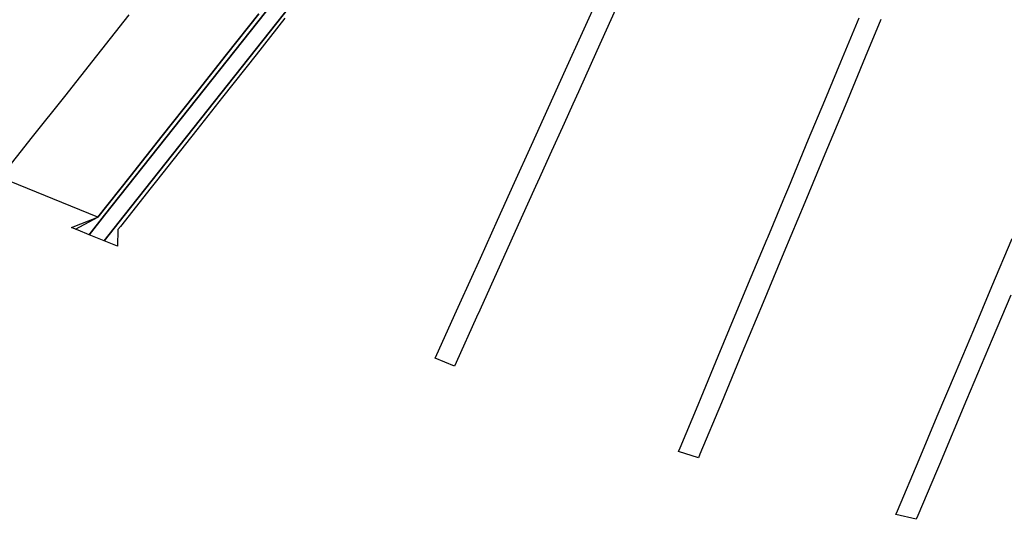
# Model space of a CAD drawing. Header units: metres. Extents: x 339653 to 341672, y 5744753 to 5747397.
# Tile 28 of 256: x 340454 to 340834, y 5744770 to 5744962. Entities that reach past the tile are written whole.
import ezdxf

# ---------------------------------------------------------------- set-up
doc = ezdxf.new("R2010")
doc.units = ezdxf.units.M
doc.header["$LTSCALE"] = 0.03
for name, color, linetype, lineweight in [('Flurstücke_Grenzpunkte', 7, 'Continuous', 25), ('Historie', 7, 'Continuous', 25), ('Siedlung', 7, 'Continuous', 25), ('Verkehr', 7, 'Continuous', 25)]:
    doc.layers.add(name, color=color, linetype=linetype, lineweight=lineweight)

msp = doc.modelspace()

# ---------------------------------------------------------------- linework, layer by layer
at = {"layer": 'Flurstücke_Grenzpunkte', "color": 83}
for points in [[(340560.61, 5744980.302), (340486.605, 5744886.886), (340480.659, 5744879.377), (340476.431, 5744881.089), (340475.376, 5744881.517), (340482.305, 5744885.19), (340484.033, 5744886.105), (340496.452, 5744901.796), (340508.865, 5744917.48), (340521.277, 5744933.163), (340533.677, 5744948.83), (340546.096, 5744964.522)], [(340566.344, 5744977.904), (340494.231, 5744886.843), (340486.479, 5744877.025), (340480.659, 5744879.377), (340486.605, 5744886.886), (340560.61, 5744980.302)], [(340556.241, 5744962.866), (340545.075, 5744948.753), (340532.185, 5744932.461), (340522.185, 5744919.822), (340506.614, 5744900.14), (340504.647, 5744897.654), (340492.722, 5744882.582), (340491.748, 5744881.352), (340491.581, 5744874.964), (340486.479, 5744877.025), (340494.231, 5744886.843), (340566.344, 5744977.904)], [(340683.781, 5744966.212), (340676.604, 5744950.343), (340669.421, 5744934.454), (340667.29, 5744929.742), (340663.941, 5744922.337), (340658.462, 5744910.219), (340654.461, 5744901.369), (340652.918, 5744897.956), (340647.376, 5744885.703), (340639.364, 5744867.986), (340631.358, 5744850.29), (340630.113, 5744847.537), (340622.228, 5744830.117), (340621.61, 5744828.75), (340614.149, 5744831.803), (340614.769, 5744833.169), (340622.414, 5744850.039), (340623.664, 5744852.799), (340631.607, 5744870.338), (340638.238, 5744884.982), (340644.796, 5744899.467), (340651.358, 5744913.962), (340657.929, 5744928.474), (340664.486, 5744942.959), (340671.031, 5744957.417), (340677.604, 5744971.938)], [(340786.141, 5744962.39), (340780.075, 5744947.826), (340772.288, 5744929.132), (340764.494, 5744910.419), (340756.75, 5744891.827), (340748.725, 5744872.558), (340740.67, 5744853.215), (340732.626, 5744833.899), (340724.584, 5744814.581), (340716.32, 5744794.724), (340715.745, 5744793.344), (340708.104, 5744795.813), (340708.675, 5744797.185), (340715.595, 5744813.816), (340716.75, 5744816.59), (340723.368, 5744832.489), (340729.958, 5744848.313), (340736.117, 5744863.105), (340742.235, 5744877.792), (340742.46, 5744878.335), (340748.388, 5744892.568), (340749.019, 5744894.082), (340750.558, 5744897.777), (340758.243, 5744916.229), (340764.469, 5744931.175), (340770.68, 5744946.084), (340777.75, 5744963.058)], [(340836.216, 5744856.009), (340829.068, 5744839.06), (340819.195, 5744815.651), (340808.711, 5744790.791), (340807.539, 5744788.011), (340800.375, 5744771.029), (340799.784, 5744769.626), (340791.898, 5744771.469), (340792.492, 5744772.877), (340800.843, 5744792.68), (340807.878, 5744809.363), (340814.894, 5744826), (340821.925, 5744842.675), (340828.957, 5744859.351), (340836.811, 5744877.976)]]:
    msp.add_lwpolyline(points, dxfattribs=at)
at = {"layer": 'Historie', "color": 83}
msp.add_lwpolyline([(340566.344, 5744977.904), (340494.231, 5744886.843), (340486.479, 5744877.025), (340480.659, 5744879.377), (340486.605, 5744886.886), (340560.61, 5744980.302)], dxfattribs=at)
at = {"layer": 'Siedlung', "color": 83}
msp.add_lwpolyline([(340546.096, 5744964.522), (340533.677, 5744948.83), (340521.277, 5744933.163), (340508.865, 5744917.48), (340496.452, 5744901.796), (340484.033, 5744886.105), (340446.449, 5744901.392), (340458.857, 5744917.08), (340471.254, 5744932.753), (340483.657, 5744948.434), (340496.066, 5744964.122)], dxfattribs=at)
at = {"layer": 'Verkehr', "color": 83}
for points in [[(340560.61, 5744980.302), (340486.605, 5744886.886), (340480.659, 5744879.377), (340476.431, 5744881.089), (340475.376, 5744881.517), (340473.82, 5744882.15), (340484.033, 5744886.105), (340496.452, 5744901.796), (340508.865, 5744917.48), (340521.277, 5744933.163), (340533.677, 5744948.83), (340546.096, 5744964.522)], [(340566.344, 5744977.904), (340494.231, 5744886.843), (340486.479, 5744877.025), (340480.659, 5744879.377), (340486.605, 5744886.886), (340560.61, 5744980.302)], [(340556.241, 5744962.866), (340545.075, 5744948.753), (340532.185, 5744932.461), (340522.185, 5744919.822), (340506.614, 5744900.14), (340504.647, 5744897.654), (340492.722, 5744882.582), (340491.748, 5744881.352), (340491.581, 5744874.964), (340486.479, 5744877.025), (340494.231, 5744886.843), (340566.344, 5744977.904)], [(340683.781, 5744966.212), (340676.604, 5744950.343), (340669.421, 5744934.454), (340667.29, 5744929.742), (340663.941, 5744922.337), (340658.462, 5744910.219), (340654.461, 5744901.369), (340652.918, 5744897.956), (340647.376, 5744885.703), (340639.364, 5744867.986), (340631.358, 5744850.29), (340630.113, 5744847.537), (340622.228, 5744830.117), (340621.61, 5744828.75), (340614.149, 5744831.803), (340614.769, 5744833.169), (340622.414, 5744850.039), (340623.664, 5744852.799), (340631.607, 5744870.338), (340638.238, 5744884.982), (340644.796, 5744899.467), (340651.358, 5744913.962), (340657.929, 5744928.474), (340664.486, 5744942.959), (340671.031, 5744957.417), (340677.604, 5744971.938)], [(340786.141, 5744962.39), (340780.075, 5744947.826), (340772.288, 5744929.132), (340764.494, 5744910.419), (340756.75, 5744891.827), (340748.725, 5744872.558), (340740.67, 5744853.215), (340732.626, 5744833.899), (340724.584, 5744814.581), (340716.32, 5744794.724), (340715.745, 5744793.344), (340708.104, 5744795.813), (340708.675, 5744797.185), (340715.595, 5744813.816), (340716.75, 5744816.59), (340723.368, 5744832.489), (340729.958, 5744848.313), (340736.117, 5744863.105), (340742.235, 5744877.792), (340742.46, 5744878.335), (340748.388, 5744892.568), (340749.019, 5744894.082), (340750.558, 5744897.777), (340758.243, 5744916.229), (340764.469, 5744931.175), (340770.68, 5744946.084), (340777.75, 5744963.058)], [(340836.216, 5744856.009), (340829.068, 5744839.06), (340819.195, 5744815.651), (340808.711, 5744790.791), (340807.539, 5744788.011), (340800.375, 5744771.029), (340799.784, 5744769.626), (340791.898, 5744771.469), (340792.492, 5744772.877), (340800.843, 5744792.68), (340807.878, 5744809.363), (340814.894, 5744826), (340821.925, 5744842.675), (340828.957, 5744859.351), (340836.811, 5744877.976)]]:
    msp.add_lwpolyline(points, dxfattribs=at)

doc.saveas('drawing.dxf')
